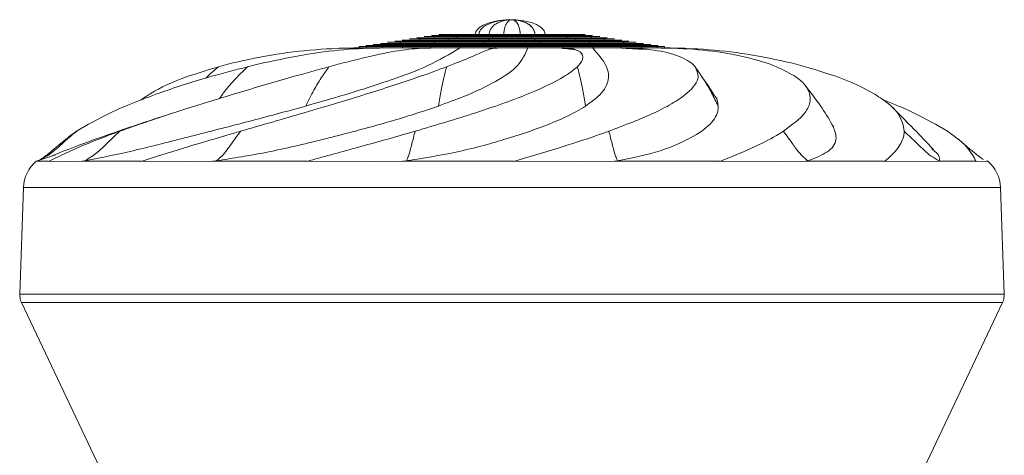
# Model space of a CAD drawing. Header units: millimetres. Extents: x -453 to 1924, y -67 to 428.
# Tile 71 of 88: x 1144 to 1199, y 204 to 228. Entities that reach past the tile are written whole.
import ezdxf

# ---------------------------------------------------------------- set-up
doc = ezdxf.new("R2010")
doc.units = ezdxf.units.MM

# ---------------------------------------------------------------- blocks, each defined once
blk = doc.blocks.new('Drawing View6')
at = {"color": 7, "linetype": 'Continuous', "lineweight": 18}
for p, q in [((-575.851, 14.239), (-575.851, 14.305)), ((-575.598, 14.305), (-575.598, 14.367)), ((-575.344, 14.367), (-575.344, 14.426)), ((-575.091, 14.426), (-575.091, 14.488)), ((-573.723, 14.239), (-573.723, 14.305)), ((-573.633, 14.305), (-573.633, 14.367)), ((-573.543, 14.367), (-573.543, 14.426)), ((-573.452, 14.426), (-573.452, 14.488)), ((-571.633, 14.426), (-571.633, 14.488)), ((-571.543, 14.367), (-571.543, 14.426)), ((-571.452, 14.305), (-571.452, 14.367)), ((-571.362, 14.239), (-571.362, 14.305)), ((-569.994, 14.426), (-569.994, 14.488)), ((-569.741, 14.367), (-569.741, 14.426)), ((-569.487, 14.305), (-569.487, 14.367)), ((-569.234, 14.239), (-569.234, 14.305)), ((-568.86, 14.426), (-568.86, 14.488)), ((-568.494, 14.367), (-568.494, 14.426)), ((-568.128, 14.305), (-568.128, 14.367)), ((-567.762, 14.239), (-567.762, 14.305)), ((-581.058, 13.742), (-581.058, 13.808)), ((-580.661, 13.742), (-580.661, 13.808)), ((-579.788, 13.742), (-579.788, 13.808)), ((-579.519, 13.87), (-579.519, 13.928)), ((-579.153, 13.928), (-579.153, 13.99)), ((-578.787, 13.99), (-578.787, 14.056)), ((-578.658, 13.742), (-578.658, 13.808)), ((-578.421, 14.056), (-578.421, 14.118)), ((-578.055, 14.118), (-578.055, 14.177)), ((-577.689, 14.177), (-577.689, 14.239)), ((-577.624, 13.808), (-577.624, 13.87)), ((-577.371, 13.87), (-577.371, 13.928)), ((-577.117, 13.928), (-577.117, 13.99)), ((-577.083, 13.742), (-577.083, 13.808)), ((-576.864, 13.99), (-576.864, 14.056)), ((-576.611, 14.056), (-576.611, 14.118)), ((-576.358, 14.118), (-576.358, 14.177)), ((-576.104, 14.177), (-576.104, 14.239)), ((-575.444, 13.742), (-575.444, 13.808)), ((-574.356, 13.808), (-574.356, 13.87)), ((-574.266, 13.87), (-574.266, 13.928)), ((-574.175, 13.928), (-574.175, 13.99)), ((-574.085, 13.99), (-574.085, 14.056)), ((-573.995, 14.056), (-573.995, 14.118)), ((-573.904, 14.118), (-573.904, 14.177)), ((-573.814, 14.177), (-573.814, 14.239)), ((-573.479, 13.742), (-573.479, 13.808)), ((-571.656, 13.742), (-571.656, 13.808)), ((-571.271, 14.177), (-571.271, 14.239)), ((-571.181, 14.118), (-571.181, 14.177)), ((-571.091, 14.056), (-571.091, 14.118)), ((-571, 13.99), (-571, 14.056)), ((-570.91, 13.928), (-570.91, 13.99)), ((-570.819, 13.87), (-570.819, 13.928)), ((-570.729, 13.808), (-570.729, 13.87)), ((-569.689, 13.742), (-569.689, 13.808)), ((-568.981, 14.177), (-568.981, 14.239)), ((-568.728, 14.118), (-568.728, 14.177)), ((-568.474, 14.056), (-568.474, 14.118)), ((-568.221, 13.99), (-568.221, 14.056)), ((-568.043, 13.742), (-568.043, 13.808)), ((-567.968, 13.928), (-567.968, 13.99)), ((-567.714, 13.87), (-567.714, 13.928)), ((-567.461, 13.808), (-567.461, 13.87)), ((-567.396, 14.177), (-567.396, 14.239)), ((-567.03, 14.118), (-567.03, 14.177)), ((-566.664, 14.056), (-566.664, 14.118)), ((-566.465, 13.742), (-566.465, 13.808)), ((-566.298, 13.99), (-566.298, 14.056)), ((-565.932, 13.928), (-565.932, 13.99)), ((-565.566, 13.87), (-565.566, 13.928)), ((-565.321, 13.742), (-565.321, 13.808)), ((-564.444, 13.742), (-564.444, 13.808)), ((-564.094, 13.742), (-564.03, 13.742)), ((-564.03, 13.742), (-564.03, 13.808)), ((-568.948, 13.611), (-568.905, 13.596)), ((-590.739, 10.334), (-591.069, 10.227)), ((-598.999, 7.436), (-598.012, 7.774)), ((-598.999, 7.436), (-599.086, 7.411)), ((-599.058, 7.411), (-598.403, 7.411)), ((-598.999, 7.436), (-598.843, 7.519)), ((-598.403, 7.411), (-597.318, 7.409)), ((-596.543, 7.411), (-597.318, 7.409)), ((-596.543, 7.411), (-596.379, 7.436)), ((-596.543, 7.411), (-596.457, 7.411)), ((-596.457, 7.411), (-596.379, 7.436)), ((-595.908, 7.411), (-593.248, 7.411)), ((-593.247, 7.411), (-590.73, 7.409)), ((-589.248, 7.411), (-590.73, 7.409)), ((-589.248, 7.411), (-589.038, 7.436)), ((-589.248, 7.411), (-589.092, 7.411)), ((-589.038, 7.436), (-589.092, 7.411)), ((-588.13, 7.411), (-583.991, 7.411)), ((-583.991, 7.411), (-580.54, 7.409)), ((-578.644, 7.411), (-580.54, 7.409)), ((-578.644, 7.411), (-578.43, 7.436)), ((-578.644, 7.411), (-578.449, 7.411)), ((-578.43, 7.436), (-578.449, 7.411)), ((-577.265, 7.411), (-572.467, 7.411)), ((-572.467, 7.411), (-568.766, 7.409)), ((-566.831, 7.411), (-568.766, 7.409)), ((-566.831, 7.411), (-566.655, 7.436)), ((-566.831, 7.411), (-566.636, 7.411)), ((-566.655, 7.436), (-566.636, 7.411)), ((-565.464, 7.411), (-560.958, 7.411)), ((-560.958, 7.411), (-557.739, 7.409)), ((-556.15, 7.411), (-557.739, 7.409)), ((-556.15, 7.411), (-556.047, 7.436)), ((-556.15, 7.411), (-555.993, 7.411)), ((-555.993, 7.411), (-556.047, 7.436)), ((-555.066, 7.411), (-551.743, 7.411)), ((-551.744, 7.411), (-549.645, 7.409)), ((-548.716, 7.411), (-549.645, 7.409)), ((-548.716, 7.411), (-548.706, 7.436)), ((-548.716, 7.411), (-548.628, 7.411)), ((-548.706, 7.436), (-548.628, 7.411)), ((-548.128, 7.411), (-546.648, 7.411)), ((-546.649, 7.411), (-546.086, 7.409)), ((-546, 7.411), (-546.086, 7.436)), ((-546, 7.411), (-546.086, 7.409)), ((-546, 7.411), (-546, 7.411)), ((-546, 7.411), (-546, 7.411)), ((-599.792, 5.954), (-600, 0)), ((-555.553, 5.954), (-599.792, 5.954)), ((-545.293, 5.954), (-555.553, 5.954)), ((-545.085, 0), (-545.293, 5.954)), ((-600, 0), (-545.085, 0)), ((-599.904, -0.463), (-595.53, -9.695)), ((-572.543, -0.463), (-599.904, -0.463)), ((-545.181, -0.463), (-572.543, -0.463)), ((-549.555, -9.695), (-545.181, -0.463))]:
    blk.add_line(p, q, dxfattribs=at)
for centre, radius, start, end in [((-597.793, 5.884), 2, 130.28, 178), ((-547.292, 5.884), 2, 2, 49.748), ((-599.001, -0.035), 1, 178, 205.3535), ((-546.085, -0.035), 1, 334.6465, 2)]:
    blk.add_arc(centre, radius, start, end, dxfattribs=at)
for points, knots in [([(-574.587, 14.488), (-574.583, 14.529), (-574.572, 14.622), (-574.473, 14.776), (-574.232, 14.978), (-573.891, 15.119), (-573.522, 15.217), (-573.097, 15.292), (-572.768, 15.314), (-572.543, 15.314), (-572.543, 15.314)], [0, 0, 0, 0, 0.052633, 0.118039, 0.225876, 0.449947, 0.581479, 0.712946, 0.999958, 1, 1, 1, 1]), ([(-574.385, 14.488), (-574.381, 14.529), (-574.371, 14.622), (-574.282, 14.776), (-574.065, 14.978), (-573.757, 15.119), (-573.425, 15.217), (-573.042, 15.292), (-572.745, 15.314), (-572.543, 15.314), (-572.543, 15.314)], [0, 0, 0, 0, 0.052633, 0.118039, 0.225876, 0.449947, 0.581479, 0.712946, 0.999958, 1, 1, 1, 1]), ([(-573.818, 14.488), (-573.815, 14.529), (-573.808, 14.622), (-573.746, 14.776), (-573.596, 14.978), (-573.383, 15.119), (-573.153, 15.217), (-572.888, 15.292), (-572.683, 15.314), (-572.543, 15.314), (-572.543, 15.314)], [0, 0, 0, 0, 0.052633, 0.118039, 0.225876, 0.449947, 0.581479, 0.712946, 0.999958, 1, 1, 1, 1]), ([(-572.998, 14.488), (-572.997, 14.529), (-572.994, 14.622), (-572.972, 14.776), (-572.919, 14.978), (-572.843, 15.119), (-572.761, 15.217), (-572.666, 15.292), (-572.593, 15.314), (-572.543, 15.314), (-572.543, 15.314)], [0, 0, 0, 0, 0.052633, 0.118039, 0.225876, 0.449947, 0.581479, 0.712946, 0.999958, 1, 1, 1, 1]), ([(-572.088, 14.488), (-572.088, 14.522), (-572.09, 14.593), (-572.101, 14.698), (-572.124, 14.823), (-572.165, 14.957), (-572.299, 15.248), (-572.432, 15.284), (-572.543, 15.314)], [0, 0, 0, 0, 0.042818, 0.090762, 0.14659, 0.2491, 0.37547, 1, 1, 1, 1]), ([(-572.088, 14.488), (-572.089, 14.529), (-572.091, 14.622), (-572.113, 14.776), (-572.167, 14.978), (-572.243, 15.119), (-572.325, 15.217), (-572.419, 15.292), (-572.492, 15.314), (-572.543, 15.314), (-572.543, 15.314)], [0, 0, 0, 0, 0.052633, 0.118039, 0.225876, 0.449947, 0.581479, 0.712946, 0.999958, 1, 1, 1, 1]), ([(-571.268, 14.488), (-571.27, 14.522), (-571.274, 14.593), (-571.307, 14.698), (-571.371, 14.823), (-571.483, 14.957), (-571.861, 15.248), (-572.233, 15.284), (-572.543, 15.314)], [0, 0, 0, 0, 0.042818, 0.090762, 0.14659, 0.2491, 0.37547, 1, 1, 1, 1]), ([(-571.268, 14.488), (-571.271, 14.529), (-571.277, 14.622), (-571.339, 14.776), (-571.489, 14.978), (-571.702, 15.119), (-571.932, 15.217), (-572.197, 15.292), (-572.402, 15.314), (-572.543, 15.314), (-572.543, 15.314)], [0, 0, 0, 0, 0.052633, 0.118039, 0.225876, 0.449947, 0.581479, 0.712946, 0.999958, 1, 1, 1, 1]), ([(-570.701, 14.488), (-570.704, 14.522), (-570.71, 14.593), (-570.757, 14.698), (-570.849, 14.823), (-571.012, 14.957), (-571.557, 15.248), (-572.095, 15.284), (-572.543, 15.314)], [0, 0, 0, 0, 0.042818, 0.090762, 0.14659, 0.2491, 0.37547, 1, 1, 1, 1]), ([(-577.323, 14.305), (-577.556, 14.305), (-577.833, 14.305), (-577.849, 14.305), (-577.852, 14.305)], [0, 0, 0, 0, 0.841056, 1, 1, 1, 1]), ([(-576.957, 14.367), (-577.172, 14.367), (-577.428, 14.367), (-577.443, 14.367), (-577.445, 14.367)], [0, 0, 0, 0, 0.841056, 1, 1, 1, 1]), ([(-575.851, 14.305), (-576.335, 14.305), (-576.911, 14.305), (-577.269, 14.305), (-577.326, 14.305)], [0, 0, 0, 0, 0.8410559, 1, 1, 1, 1]), ([(-576.591, 14.426), (-576.789, 14.426), (-577.023, 14.426), (-577.037, 14.426), (-577.039, 14.426)], [0, 0, 0, 0, 0.841056, 1, 1, 1, 1]), ([(-575.598, 14.367), (-576.045, 14.367), (-576.577, 14.367), (-576.907, 14.367), (-576.96, 14.367)], [0, 0, 0, 0, 0.841056, 1, 1, 1, 1]), ([(-576.225, 14.488), (-576.405, 14.488), (-576.618, 14.488), (-576.63, 14.488), (-576.632, 14.488)], [0, 0, 0, 0, 0.841056, 1, 1, 1, 1]), ([(-575.345, 14.426), (-575.755, 14.426), (-576.242, 14.426), (-576.545, 14.426), (-576.594, 14.426)], [0, 0, 0, 0, 0.841056, 1, 1, 1, 1]), ([(-575.091, 14.488), (-575.464, 14.488), (-575.908, 14.488), (-576.184, 14.488), (-576.227, 14.488)], [0, 0, 0, 0, 0.841056, 1, 1, 1, 1]), ([(-573.723, 14.305), (-574.363, 14.305), (-575.124, 14.305), (-575.753, 14.305), (-575.853, 14.305)], [0, 0, 0, 0, 0.841056, 1, 1, 1, 1]), ([(-573.633, 14.367), (-574.224, 14.367), (-574.926, 14.367), (-575.507, 14.367), (-575.599, 14.367)], [0, 0, 0, 0, 0.841056, 1, 1, 1, 1]), ([(-573.543, 14.426), (-574.084, 14.426), (-574.729, 14.426), (-575.261, 14.426), (-575.346, 14.426)], [0, 0, 0, 0, 0.841056, 1, 1, 1, 1]), ([(-573.452, 14.488), (-573.945, 14.488), (-574.531, 14.488), (-575.016, 14.488), (-575.093, 14.488)], [0, 0, 0, 0, 0.841056, 1, 1, 1, 1]), ([(-571.362, 14.305), (-572.03, 14.305), (-572.825, 14.305), (-573.601, 14.305), (-573.724, 14.305)], [0, 0, 0, 0, 0.841056, 1, 1, 1, 1]), ([(-571.452, 14.367), (-572.07, 14.367), (-572.804, 14.367), (-573.52, 14.367), (-573.634, 14.367)], [0, 0, 0, 0, 0.841056, 1, 1, 1, 1]), ([(-571.543, 14.426), (-572.109, 14.426), (-572.782, 14.426), (-573.439, 14.426), (-573.543, 14.426)], [0, 0, 0, 0, 0.841056, 1, 1, 1, 1]), ([(-571.633, 14.488), (-572.148, 14.488), (-572.76, 14.488), (-573.358, 14.488), (-573.453, 14.488)], [0, 0, 0, 0, 0.8410558, 1, 1, 1, 1]), ([(-569.994, 14.488), (-570.429, 14.488), (-570.947, 14.488), (-571.538, 14.488), (-571.633, 14.488)], [0, 0, 0, 0, 0.841056, 1, 1, 1, 1]), ([(-569.741, 14.426), (-570.219, 14.426), (-570.788, 14.426), (-571.439, 14.426), (-571.542, 14.426)], [0, 0, 0, 0, 0.841056, 1, 1, 1, 1]), ([(-569.487, 14.367), (-570.009, 14.367), (-570.63, 14.367), (-571.339, 14.367), (-571.452, 14.367)], [0, 0, 0, 0, 0.841056, 1, 1, 1, 1]), ([(-569.234, 14.305), (-569.799, 14.305), (-570.471, 14.305), (-571.239, 14.305), (-571.361, 14.305)], [0, 0, 0, 0, 0.841056, 1, 1, 1, 1]), ([(-568.86, 14.488), (-569.129, 14.488), (-569.449, 14.488), (-569.918, 14.488), (-569.993, 14.488)], [0, 0, 0, 0, 0.841056, 1, 1, 1, 1]), ([(-568.494, 14.426), (-568.79, 14.426), (-569.142, 14.426), (-569.657, 14.426), (-569.739, 14.426)], [0, 0, 0, 0, 0.841056, 1, 1, 1, 1]), ([(-568.128, 14.367), (-568.451, 14.367), (-568.834, 14.367), (-569.396, 14.367), (-569.486, 14.367)], [0, 0, 0, 0, 0.841056, 1, 1, 1, 1]), ([(-567.762, 14.305), (-568.111, 14.305), (-568.527, 14.305), (-569.136, 14.305), (-569.232, 14.305)], [0, 0, 0, 0, 0.841056, 1, 1, 1, 1]), ([(-568.455, 14.488), (-568.505, 14.488), (-568.564, 14.488), (-568.817, 14.488), (-568.858, 14.488)], [0, 0, 0, 0, 0.841056, 1, 1, 1, 1]), ([(-568.049, 14.426), (-568.104, 14.426), (-568.169, 14.426), (-568.447, 14.426), (-568.492, 14.426)], [0, 0, 0, 0, 0.841056, 1, 1, 1, 1]), ([(-567.642, 14.367), (-567.702, 14.367), (-567.774, 14.367), (-568.077, 14.367), (-568.125, 14.367)], [0, 0, 0, 0, 0.8410559, 1, 1, 1, 1]), ([(-567.236, 14.305), (-567.301, 14.305), (-567.378, 14.305), (-567.707, 14.305), (-567.759, 14.305)], [0, 0, 0, 0, 0.841056, 1, 1, 1, 1]), ([(-588.919, 12.687), (-588.746, 12.733), (-587.822, 12.983), (-586.017, 13.358), (-583.518, 13.682), (-581.875, 13.722), (-581.058, 13.742)], [0, 0, 0, 0, 0.073293, 0.391157, 0.697324, 1, 1, 1, 1]), ([(-587.296, 12.687), (-587.104, 12.733), (-586.074, 12.983), (-584.229, 13.358), (-581.904, 13.682), (-580.491, 13.722), (-579.788, 13.742)], [0, 0, 0, 0, 0.073293, 0.391157, 0.697324, 1, 1, 1, 1]), ([(-584.041, 10.496), (-583.424, 10.671), (-581.834, 11.121), (-579.482, 11.872), (-577.132, 12.723), (-576.007, 13.402), (-575.444, 13.742)], [0, 0, 0, 0, 0.174623, 0.449768, 0.72491, 1, 1, 1, 1]), ([(-582.752, 12.687), (-582.578, 12.733), (-581.646, 12.983), (-580.126, 13.358), (-578.436, 13.682), (-577.532, 13.722), (-577.083, 13.742)], [0, 0, 0, 0, 0.073293, 0.391157, 0.697324, 1, 1, 1, 1]), ([(-581.029, 13.742), (-581.223, 13.733), (-581.605, 13.717), (-581.987, 13.721), (-582.175, 13.723)], [0, 0, 0, 0, 0.506472, 1, 1, 1, 1]), ([(-580.661, 13.808), (-580.76, 13.808), (-580.938, 13.808), (-581.021, 13.808), (-581.058, 13.808)], [0, 0, 0, 0, 0.556807, 1, 1, 1, 1]), ([(-581.058, 13.742), (-581.009, 13.742), (-580.923, 13.742), (-580.74, 13.742), (-580.661, 13.742)], [0, 0, 0, 0, 0.562853, 1, 1, 1, 1]), ([(-579.664, 13.742), (-579.847, 13.733), (-580.208, 13.717), (-580.574, 13.721), (-580.755, 13.723)], [0, 0, 0, 0, 0.506495, 1, 1, 1, 1]), ([(-579.886, 13.87), (-580.243, 13.87), (-580.668, 13.87), (-580.693, 13.87), (-580.697, 13.87)], [0, 0, 0, 0, 0.841056, 1, 1, 1, 1]), ([(-579.788, 13.808), (-579.981, 13.808), (-580.324, 13.808), (-580.558, 13.808), (-580.661, 13.808)], [0, 0, 0, 0, 0.563133, 1, 1, 1, 1]), ([(-580.661, 13.742), (-580.528, 13.742), (-580.289, 13.742), (-579.942, 13.742), (-579.788, 13.742)], [0, 0, 0, 0, 0.556451, 1, 1, 1, 1]), ([(-579.52, 13.928), (-579.859, 13.928), (-580.263, 13.928), (-580.287, 13.928), (-580.291, 13.928)], [0, 0, 0, 0, 0.841056, 1, 1, 1, 1]), ([(-577.624, 13.87), (-578.368, 13.87), (-579.252, 13.87), (-579.802, 13.87), (-579.89, 13.87)], [0, 0, 0, 0, 0.841056, 1, 1, 1, 1]), ([(-579.154, 13.99), (-579.475, 13.99), (-579.858, 13.99), (-579.881, 13.99), (-579.884, 13.99)], [0, 0, 0, 0, 0.841056, 1, 1, 1, 1]), ([(-578.658, 13.808), (-578.889, 13.808), (-579.302, 13.808), (-579.639, 13.808), (-579.788, 13.808)], [0, 0, 0, 0, 0.556807, 1, 1, 1, 1]), ([(-579.788, 13.742), (-579.597, 13.742), (-579.257, 13.742), (-578.84, 13.742), (-578.658, 13.742)], [0, 0, 0, 0, 0.562853, 1, 1, 1, 1]), ([(-577.371, 13.928), (-578.077, 13.928), (-578.917, 13.928), (-579.44, 13.928), (-579.523, 13.928)], [0, 0, 0, 0, 0.841056, 1, 1, 1, 1]), ([(-578.788, 14.056), (-579.091, 14.056), (-579.453, 14.056), (-579.474, 14.056), (-579.478, 14.056)], [0, 0, 0, 0, 0.841056, 1, 1, 1, 1]), ([(-577.118, 13.99), (-577.787, 13.99), (-578.583, 13.99), (-579.078, 13.99), (-579.157, 13.99)], [0, 0, 0, 0, 0.841056, 1, 1, 1, 1]), ([(-578.422, 14.118), (-578.708, 14.118), (-579.048, 14.118), (-579.068, 14.118), (-579.071, 14.118)], [0, 0, 0, 0, 0.8410559, 1, 1, 1, 1]), ([(-576.864, 14.056), (-577.497, 14.056), (-578.249, 14.056), (-578.717, 14.056), (-578.791, 14.056)], [0, 0, 0, 0, 0.841056, 1, 1, 1, 1]), ([(-578.056, 14.177), (-578.324, 14.177), (-578.643, 14.177), (-578.662, 14.177), (-578.665, 14.177)], [0, 0, 0, 0, 0.841056, 1, 1, 1, 1]), ([(-577.083, 13.808), (-577.399, 13.808), (-577.96, 13.808), (-578.446, 13.808), (-578.658, 13.808)], [0, 0, 0, 0, 0.563133, 1, 1, 1, 1]), ([(-578.658, 13.742), (-578.386, 13.742), (-577.897, 13.742), (-577.333, 13.742), (-577.083, 13.742)], [0, 0, 0, 0, 0.556451, 1, 1, 1, 1]), ([(-576.611, 14.118), (-577.206, 14.118), (-577.914, 14.118), (-578.355, 14.118), (-578.425, 14.118)], [0, 0, 0, 0, 0.841056, 1, 1, 1, 1]), ([(-577.69, 14.239), (-577.94, 14.239), (-578.238, 14.239), (-578.256, 14.239), (-578.258, 14.239)], [0, 0, 0, 0, 0.841056, 1, 1, 1, 1]), ([(-576.358, 14.177), (-576.916, 14.177), (-577.58, 14.177), (-577.993, 14.177), (-578.058, 14.177)], [0, 0, 0, 0, 0.841056, 1, 1, 1, 1]), ([(-576.889, 13.742), (-577.024, 13.733), (-577.292, 13.717), (-577.57, 13.721), (-577.708, 13.723)], [0, 0, 0, 0, 0.506499, 1, 1, 1, 1]), ([(-576.104, 14.239), (-576.626, 14.239), (-577.245, 14.239), (-577.631, 14.239), (-577.692, 14.239)], [0, 0, 0, 0, 0.841056, 1, 1, 1, 1]), ([(-574.356, 13.87), (-575.339, 13.87), (-576.507, 13.87), (-577.473, 13.87), (-577.627, 13.87)], [0, 0, 0, 0, 0.841056, 1, 1, 1, 1]), ([(-574.266, 13.928), (-575.199, 13.928), (-576.309, 13.928), (-577.227, 13.928), (-577.373, 13.928)], [0, 0, 0, 0, 0.841056, 1, 1, 1, 1]), ([(-574.175, 13.99), (-575.06, 13.99), (-576.112, 13.99), (-576.982, 13.99), (-577.12, 13.99)], [0, 0, 0, 0, 0.841056, 1, 1, 1, 1]), ([(-575.444, 13.808), (-575.76, 13.808), (-576.327, 13.808), (-576.851, 13.808), (-577.083, 13.808)], [0, 0, 0, 0, 0.5568074, 1, 1, 1, 1]), ([(-577.083, 13.742), (-576.787, 13.742), (-576.261, 13.742), (-575.693, 13.742), (-575.444, 13.742)], [0, 0, 0, 0, 0.5628526, 1, 1, 1, 1]), ([(-574.085, 14.056), (-574.921, 14.056), (-575.914, 14.056), (-576.736, 14.056), (-576.867, 14.056)], [0, 0, 0, 0, 0.841056, 1, 1, 1, 1]), ([(-576.646, 10.496), (-576.168, 10.671), (-574.935, 11.121), (-573.375, 11.872), (-572.107, 12.723), (-571.806, 13.402), (-571.656, 13.742)], [0, 0, 0, 0, 0.174623, 0.449768, 0.72491, 1, 1, 1, 1]), ([(-573.995, 14.118), (-574.781, 14.118), (-575.717, 14.118), (-576.49, 14.118), (-576.613, 14.118)], [0, 0, 0, 0, 0.841056, 1, 1, 1, 1]), ([(-573.904, 14.177), (-574.642, 14.177), (-575.519, 14.177), (-576.244, 14.177), (-576.36, 14.177)], [0, 0, 0, 0, 0.841056, 1, 1, 1, 1]), ([(-573.814, 14.239), (-574.503, 14.239), (-575.321, 14.239), (-575.999, 14.239), (-576.106, 14.239)], [0, 0, 0, 0, 0.841056, 1, 1, 1, 1]), ([(-573.479, 13.808), (-573.855, 13.808), (-574.524, 13.808), (-575.165, 13.808), (-575.444, 13.808)], [0, 0, 0, 0, 0.563133, 1, 1, 1, 1]), ([(-575.444, 13.742), (-575.087, 13.742), (-574.444, 13.742), (-573.776, 13.742), (-573.479, 13.742)], [0, 0, 0, 0, 0.556451, 1, 1, 1, 1]), ([(-570.729, 13.87), (-571.756, 13.87), (-572.977, 13.87), (-574.168, 13.87), (-574.357, 13.87)], [0, 0, 0, 0, 0.841056, 1, 1, 1, 1]), ([(-570.819, 13.928), (-571.795, 13.928), (-572.955, 13.928), (-574.087, 13.928), (-574.267, 13.928)], [0, 0, 0, 0, 0.841056, 1, 1, 1, 1]), ([(-570.91, 13.99), (-571.834, 13.99), (-572.934, 13.99), (-574.006, 13.99), (-574.176, 13.99)], [0, 0, 0, 0, 0.841056, 1, 1, 1, 1]), ([(-571, 14.056), (-571.874, 14.056), (-572.912, 14.056), (-573.925, 14.056), (-574.086, 14.056)], [0, 0, 0, 0, 0.841056, 1, 1, 1, 1]), ([(-571.091, 14.118), (-571.913, 14.118), (-572.89, 14.118), (-573.844, 14.118), (-573.995, 14.118)], [0, 0, 0, 0, 0.841056, 1, 1, 1, 1]), ([(-571.181, 14.177), (-571.952, 14.177), (-572.869, 14.177), (-573.763, 14.177), (-573.905, 14.177)], [0, 0, 0, 0, 0.841056, 1, 1, 1, 1]), ([(-573.864, 13.636), (-573.847, 13.651), (-573.814, 13.681), (-573.757, 13.721), (-573.728, 13.742)], [0, 0, 0, 0, 0.496891, 1, 1, 1, 1]), ([(-571.271, 14.239), (-571.991, 14.239), (-572.847, 14.239), (-573.682, 14.239), (-573.814, 14.239)], [0, 0, 0, 0, 0.841056, 1, 1, 1, 1]), ([(-573.252, 13.742), (-573.314, 13.733), (-573.435, 13.716), (-573.57, 13.72), (-573.636, 13.722)], [0, 0, 0, 0, 0.506501, 1, 1, 1, 1]), ([(-571.656, 13.808), (-571.994, 13.808), (-572.603, 13.808), (-573.21, 13.808), (-573.479, 13.808)], [0, 0, 0, 0, 0.556807, 1, 1, 1, 1]), ([(-573.479, 13.742), (-573.137, 13.742), (-572.529, 13.742), (-571.921, 13.742), (-571.656, 13.742)], [0, 0, 0, 0, 0.562853, 1, 1, 1, 1]), ([(-569.689, 13.808), (-570.052, 13.808), (-570.695, 13.808), (-571.364, 13.808), (-571.656, 13.808)], [0, 0, 0, 0, 0.563133, 1, 1, 1, 1]), ([(-571.656, 13.742), (-571.284, 13.742), (-570.615, 13.742), (-569.974, 13.742), (-569.689, 13.742)], [0, 0, 0, 0, 0.556451, 1, 1, 1, 1]), ([(-568.981, 14.239), (-569.589, 14.239), (-570.313, 14.239), (-571.139, 14.239), (-571.271, 14.239)], [0, 0, 0, 0, 0.841056, 1, 1, 1, 1]), ([(-568.728, 14.177), (-569.379, 14.177), (-570.154, 14.177), (-571.04, 14.177), (-571.18, 14.177)], [0, 0, 0, 0, 0.841056, 1, 1, 1, 1]), ([(-568.474, 14.118), (-569.169, 14.118), (-569.995, 14.118), (-570.94, 14.118), (-571.09, 14.118)], [0, 0, 0, 0, 0.841056, 1, 1, 1, 1]), ([(-568.221, 14.056), (-568.959, 14.056), (-569.837, 14.056), (-570.84, 14.056), (-570.999, 14.056)], [0, 0, 0, 0, 0.841056, 1, 1, 1, 1]), ([(-567.968, 13.99), (-568.749, 13.99), (-569.678, 13.99), (-570.74, 13.99), (-570.909, 13.99)], [0, 0, 0, 0, 0.841056, 1, 1, 1, 1]), ([(-567.714, 13.928), (-568.539, 13.928), (-569.52, 13.928), (-570.64, 13.928), (-570.818, 13.928)], [0, 0, 0, 0, 0.841056, 1, 1, 1, 1]), ([(-567.461, 13.87), (-568.329, 13.87), (-569.361, 13.87), (-570.541, 13.87), (-570.728, 13.87)], [0, 0, 0, 0, 0.841056, 1, 1, 1, 1]), ([(-569.027, 13.649), (-569.168, 13.661), (-569.48, 13.686), (-569.769, 13.722), (-569.927, 13.742)], [0, 0, 0, 0, 0.453489, 1, 1, 1, 1]), ([(-568.043, 13.808), (-568.337, 13.808), (-568.866, 13.808), (-569.437, 13.808), (-569.689, 13.808)], [0, 0, 0, 0, 0.556807, 1, 1, 1, 1]), ([(-568.897, 12.687), (-568.853, 12.733), (-568.615, 12.983), (-568.525, 13.358), (-568.916, 13.682), (-569.432, 13.722), (-569.689, 13.742)], [0, 0, 0, 0, 0.073293, 0.391157, 0.697324, 1, 1, 1, 1]), ([(-569.689, 13.742), (-569.369, 13.742), (-568.8, 13.742), (-568.273, 13.742), (-568.043, 13.742)], [0, 0, 0, 0, 0.562853, 1, 1, 1, 1]), ([(-569.475, 13.742), (-569.327, 13.716), (-569.167, 13.688), (-569.072, 13.654), (-569.064, 13.651)], [0, 0, 0, 0, 0.92135, 1, 1, 1, 1]), ([(-567.396, 14.239), (-567.772, 14.239), (-568.22, 14.239), (-568.875, 14.239), (-568.979, 14.239)], [0, 0, 0, 0, 0.841056, 1, 1, 1, 1]), ([(-567.03, 14.177), (-567.433, 14.177), (-567.912, 14.177), (-568.614, 14.177), (-568.725, 14.177)], [0, 0, 0, 0, 0.8410559, 1, 1, 1, 1]), ([(-566.664, 14.118), (-567.094, 14.118), (-567.605, 14.118), (-568.353, 14.118), (-568.472, 14.118)], [0, 0, 0, 0, 0.8410559, 1, 1, 1, 1]), ([(-568.439, 10.496), (-568.194, 10.671), (-567.562, 11.121), (-567.102, 11.872), (-567.168, 12.723), (-567.751, 13.402), (-568.043, 13.742)], [0, 0, 0, 0, 0.174623, 0.449768, 0.72491, 1, 1, 1, 1]), ([(-566.298, 14.056), (-566.754, 14.056), (-567.297, 14.056), (-568.092, 14.056), (-568.219, 14.056)], [0, 0, 0, 0, 0.841056, 1, 1, 1, 1]), ([(-566.465, 13.808), (-566.741, 13.808), (-567.232, 13.808), (-567.796, 13.808), (-568.043, 13.808)], [0, 0, 0, 0, 0.563133, 1, 1, 1, 1]), ([(-568.043, 13.742), (-567.73, 13.742), (-567.168, 13.742), (-566.681, 13.742), (-566.465, 13.742)], [0, 0, 0, 0, 0.556451, 1, 1, 1, 1]), ([(-565.932, 13.99), (-566.415, 13.99), (-566.99, 13.99), (-567.831, 13.99), (-567.965, 13.99)], [0, 0, 0, 0, 0.841056, 1, 1, 1, 1]), ([(-565.566, 13.928), (-566.076, 13.928), (-566.682, 13.928), (-567.571, 13.928), (-567.712, 13.928)], [0, 0, 0, 0, 0.841056, 1, 1, 1, 1]), ([(-565.2, 13.87), (-565.737, 13.87), (-566.375, 13.87), (-567.31, 13.87), (-567.458, 13.87)], [0, 0, 0, 0, 0.841056, 1, 1, 1, 1]), ([(-566.83, 14.239), (-566.9, 14.239), (-566.983, 14.239), (-567.337, 14.239), (-567.393, 14.239)], [0, 0, 0, 0, 0.841056, 1, 1, 1, 1]), ([(-566.424, 14.177), (-566.499, 14.177), (-566.588, 14.177), (-566.966, 14.177), (-567.027, 14.177)], [0, 0, 0, 0, 0.8410559, 1, 1, 1, 1]), ([(-566.017, 14.118), (-566.097, 14.118), (-566.192, 14.118), (-566.596, 14.118), (-566.66, 14.118)], [0, 0, 0, 0, 0.8410559, 1, 1, 1, 1]), ([(-564.926, 13.651), (-565.188, 13.662), (-565.769, 13.687), (-566.334, 13.722), (-566.644, 13.742)], [0, 0, 0, 0, 0.4517497, 1, 1, 1, 1]), ([(-565.321, 13.808), (-565.513, 13.808), (-565.858, 13.808), (-566.278, 13.808), (-566.465, 13.808)], [0, 0, 0, 0, 0.556807, 1, 1, 1, 1]), ([(-562.331, 12.687), (-562.373, 12.733), (-562.593, 12.983), (-563.324, 13.358), (-564.75, 13.682), (-565.895, 13.722), (-566.465, 13.742)], [0, 0, 0, 0, 0.073293, 0.391157, 0.697324, 1, 1, 1, 1]), ([(-566.465, 13.742), (-566.23, 13.742), (-565.812, 13.742), (-565.47, 13.742), (-565.321, 13.742)], [0, 0, 0, 0, 0.5628526, 1, 1, 1, 1]), ([(-565.611, 14.056), (-565.696, 14.056), (-565.797, 14.056), (-566.226, 14.056), (-566.294, 14.056)], [0, 0, 0, 0, 0.841056, 1, 1, 1, 1]), ([(-565.205, 13.99), (-565.295, 13.99), (-565.401, 13.99), (-565.856, 13.99), (-565.928, 13.99)], [0, 0, 0, 0, 0.841056, 1, 1, 1, 1]), ([(-564.799, 13.928), (-564.893, 13.928), (-565.006, 13.928), (-565.486, 13.928), (-565.562, 13.928)], [0, 0, 0, 0, 0.841056, 1, 1, 1, 1]), ([(-564.444, 13.808), (-564.58, 13.808), (-564.82, 13.808), (-565.169, 13.808), (-565.321, 13.808)], [0, 0, 0, 0, 0.563133, 1, 1, 1, 1]), ([(-565.321, 13.742), (-565.129, 13.742), (-564.785, 13.742), (-564.549, 13.742), (-564.444, 13.742)], [0, 0, 0, 0, 0.556451, 1, 1, 1, 1]), ([(-564.393, 13.87), (-564.492, 13.87), (-564.611, 13.87), (-565.115, 13.87), (-565.196, 13.87)], [0, 0, 0, 0, 0.841056, 1, 1, 1, 1]), ([(-563.489, 13.719), (-563.627, 13.719), (-563.976, 13.716), (-564.321, 13.732), (-564.529, 13.742)], [0, 0, 0, 0, 0.396504, 1, 1, 1, 1]), ([(-564.03, 13.808), (-564.081, 13.808), (-564.174, 13.808), (-564.361, 13.808), (-564.444, 13.808)], [0, 0, 0, 0, 0.556807, 1, 1, 1, 1]), ([(-557.788, 12.687), (-557.907, 12.733), (-558.542, 12.983), (-559.949, 13.358), (-562.127, 13.682), (-563.675, 13.722), (-564.444, 13.742)], [0, 0, 0, 0, 0.073293, 0.391157, 0.697324, 1, 1, 1, 1]), ([(-562.91, 13.723), (-563.098, 13.721), (-563.48, 13.717), (-563.862, 13.733), (-564.056, 13.742)], [0, 0, 0, 0, 0.4935276, 1, 1, 1, 1]), ([(-556.167, 12.687), (-556.34, 12.733), (-557.263, 12.983), (-559.069, 13.358), (-561.567, 13.682), (-563.21, 13.722), (-564.027, 13.742)], [0, 0, 0, 0, 0.0732926, 0.3911566, 0.6973236, 1, 1, 1, 1]), ([(-576.185, 12.687), (-576.064, 12.733), (-575.415, 12.983), (-574.526, 13.355), (-573.869, 13.654), (-573.685, 13.691), (-573.612, 13.706)], [0, 0, 0, 0, 0.081908, 0.437137, 0.779294, 1, 1, 1, 1]), ([(-596.824, 9.089), (-596.248, 9.431), (-595.363, 9.958), (-593.685, 10.674), (-591.907, 11.345), (-589.763, 12.045), (-588.011, 12.501), (-587.296, 12.687)], [0, 0, 0, 0, 0.286419, 0.440929, 0.581938, 0.829503, 1, 1, 1, 1]), ([(-594.419, 9.089), (-593.444, 9.431), (-591.943, 9.958), (-589.666, 10.674), (-587.462, 11.345), (-585.08, 12.045), (-583.426, 12.501), (-582.752, 12.687)], [0, 0, 0, 0, 0.286419, 0.440929, 0.581938, 0.829503, 1, 1, 1, 1]), ([(-593.246, 10.83), (-593.064, 10.958), (-592.448, 11.391), (-591.029, 12.045), (-589.53, 12.501), (-588.919, 12.687)], [0, 0, 0, 0, 0.198513, 0.673133, 1, 1, 1, 1]), ([(-589.619, 12.052), (-589.615, 12.057), (-589.395, 12.284), (-589.152, 12.487), (-588.915, 12.686)], [0, 0, 0, 0, 0.021158, 1, 1, 1, 1]), ([(-587.293, 12.686), (-587.55, 12.434), (-588.02, 11.974), (-588.534, 11.373), (-588.782, 11.022), (-588.855, 10.919)], [0, 0, 0, 0, 0.460074, 0.841312, 1, 1, 1, 1]), ([(-587.682, 9.089), (-586.5, 9.431), (-584.682, 9.958), (-582.256, 10.674), (-580.062, 11.345), (-577.914, 12.045), (-576.686, 12.501), (-576.185, 12.687)], [0, 0, 0, 0, 0.286419, 0.440929, 0.581938, 0.829503, 1, 1, 1, 1]), ([(-584.041, 10.496), (-583.894, 10.798), (-583.626, 11.347), (-583.189, 12.072), (-582.896, 12.482), (-582.75, 12.686)], [0, 0, 0, 0, 0.3798467, 0.6928405, 1, 1, 1, 1]), ([(-577.945, 9.089), (-576.792, 9.431), (-575.015, 9.958), (-572.922, 10.674), (-571.173, 11.345), (-569.684, 12.045), (-569.125, 12.501), (-568.897, 12.687)], [0, 0, 0, 0, 0.286419, 0.440929, 0.581938, 0.829503, 1, 1, 1, 1]), ([(-576.646, 10.496), (-576.594, 10.798), (-576.498, 11.347), (-576.342, 12.072), (-576.238, 12.482), (-576.186, 12.686)], [0, 0, 0, 0, 0.3798467, 0.6928405, 1, 1, 1, 1]), ([(-568.439, 10.496), (-568.491, 10.798), (-568.587, 11.347), (-568.743, 12.072), (-568.848, 12.482), (-568.899, 12.686)], [0, 0, 0, 0, 0.379847, 0.692841, 1, 1, 1, 1]), ([(-567.139, 9.089), (-566.242, 9.431), (-564.86, 9.958), (-563.513, 10.674), (-562.555, 11.345), (-562.02, 12.045), (-562.241, 12.501), (-562.331, 12.687)], [0, 0, 0, 0, 0.286419, 0.440929, 0.581938, 0.829503, 1, 1, 1, 1]), ([(-562.335, 12.686), (-562.157, 12.434), (-561.831, 11.975), (-561.402, 11.238), (-561.163, 10.742), (-561.044, 10.496)], [0, 0, 0, 0, 0.3776885, 0.6906583, 1, 1, 1, 1]), ([(-557.403, 9.089), (-556.939, 9.431), (-556.225, 9.958), (-555.892, 10.674), (-555.915, 11.345), (-556.44, 12.045), (-557.397, 12.501), (-557.788, 12.687)], [0, 0, 0, 0, 0.286419, 0.440929, 0.581938, 0.829503, 1, 1, 1, 1]), ([(-550.666, 9.089), (-550.728, 9.431), (-550.823, 9.958), (-551.569, 10.674), (-552.569, 11.345), (-554.05, 12.045), (-555.553, 12.501), (-556.167, 12.687)], [0, 0, 0, 0, 0.286419, 0.440929, 0.581938, 0.829503, 1, 1, 1, 1]), ([(-561.285, 11.146), (-561.462, 11.421), (-561.683, 11.763), (-561.934, 12.104), (-561.982, 12.17)], [0, 0, 0, 0, 0.806365, 1, 1, 1, 1]), ([(-554.599, 9.32), (-554.808, 9.673), (-555.296, 10.5), (-555.902, 11.267), (-556.249, 11.707)], [0, 0, 0, 0, 0.426284, 1, 1, 1, 1]), ([(-561.044, 10.496), (-561.054, 10.67), (-561.066, 10.888), (-561.29, 11.113), (-561.334, 11.158)], [0, 0, 0, 0, 0.79977, 1, 1, 1, 1]), ([(-596.379, 7.436), (-595.608, 7.586), (-594.008, 7.898), (-591.195, 8.615), (-588.175, 9.385), (-585.755, 10.022), (-584.404, 10.396), (-584.041, 10.496)], [0, 0, 0, 0, 0.216499, 0.449182, 0.681899, 0.914652, 1, 1, 1, 1]), ([(-589.038, 7.436), (-588.09, 7.586), (-586.124, 7.898), (-583.106, 8.615), (-580.16, 9.385), (-578.027, 10.022), (-576.938, 10.396), (-576.646, 10.496)], [0, 0, 0, 0, 0.216499, 0.449182, 0.681899, 0.914652, 1, 1, 1, 1]), ([(-578.43, 7.436), (-577.493, 7.586), (-575.549, 7.898), (-572.924, 8.615), (-570.636, 9.385), (-569.213, 10.022), (-568.603, 10.396), (-568.439, 10.496)], [0, 0, 0, 0, 0.216499, 0.449182, 0.681899, 0.914652, 1, 1, 1, 1]), ([(-566.655, 7.436), (-565.915, 7.586), (-564.38, 7.898), (-562.668, 8.615), (-561.49, 9.385), (-561.058, 10.022), (-561.047, 10.396), (-561.044, 10.496)], [0, 0, 0, 0, 0.216499, 0.449182, 0.681899, 0.914652, 1, 1, 1, 1]), ([(-548.261, 9.089), (-548.843, 9.431), (-549.739, 9.958), (-551.08, 10.547), (-551.715, 10.784), (-551.84, 10.83)], [0, 0, 0, 0, 0.5987126, 0.9216894, 1, 1, 1, 1]), ([(-549.037, 8.068), (-549.404, 8.455), (-550.214, 9.308), (-550.949, 10.043), (-551.35, 10.445)], [0, 0, 0, 0, 0.453725, 1, 1, 1, 1]), ([(-591.584, 10.059), (-592.171, 9.869), (-593.66, 9.388), (-595.587, 8.719), (-597.39, 8.052), (-598.105, 7.757), (-598.453, 7.614)], [0, 0, 0, 0, 0.182451, 0.462732, 0.738916, 1, 1, 1, 1]), ([(-556.047, 7.436), (-555.653, 7.587), (-554.835, 7.899), (-554.344, 8.597), (-554.537, 9.098), (-554.63, 9.34)], [0, 0, 0, 0, 0.324882, 0.674051, 1, 1, 1, 1]), ([(-598.843, 7.519), (-598.724, 7.578), (-598.278, 7.8), (-597.649, 8.396), (-597.096, 8.859), (-596.822, 9.088)], [0, 0, 0, 0, 0.15526, 0.5814638, 1, 1, 1, 1]), ([(-598.4, 7.407), (-597.89, 7.653), (-596.907, 8.129), (-595.494, 8.692), (-594.636, 9.009), (-594.419, 9.089)], [0, 0, 0, 0, 0.4455721, 0.8600095, 1, 1, 1, 1]), ([(-597.414, 8.628), (-597.337, 8.701), (-597.178, 8.853), (-596.944, 9.009), (-596.824, 9.089)], [0, 0, 0, 0, 0.483413, 1, 1, 1, 1]), ([(-594.418, 9.088), (-594.679, 8.843), (-595.124, 8.427), (-595.739, 7.812), (-596.166, 7.561), (-596.379, 7.436)], [0, 0, 0, 0, 0.415711, 0.708053, 1, 1, 1, 1]), ([(-593.245, 7.407), (-592.462, 7.653), (-590.95, 8.129), (-589.041, 8.692), (-587.956, 9.009), (-587.682, 9.089)], [0, 0, 0, 0, 0.445572, 0.860009, 1, 1, 1, 1]), ([(-589.038, 7.436), (-588.93, 7.521), (-588.618, 7.766), (-588.196, 8.395), (-587.851, 8.858), (-587.681, 9.088)], [0, 0, 0, 0, 0.209595, 0.608385, 1, 1, 1, 1]), ([(-583.99, 7.407), (-583.088, 7.653), (-581.348, 8.129), (-579.321, 8.692), (-578.223, 9.009), (-577.945, 9.089)], [0, 0, 0, 0, 0.4455721, 0.8600095, 1, 1, 1, 1]), ([(-578.43, 7.436), (-578.391, 7.521), (-578.28, 7.766), (-578.129, 8.395), (-578.006, 8.858), (-577.945, 9.088)], [0, 0, 0, 0, 0.209595, 0.6083847, 1, 1, 1, 1]), ([(-572.467, 7.407), (-571.626, 7.653), (-570.002, 8.129), (-568.259, 8.692), (-567.365, 9.009), (-567.139, 9.089)], [0, 0, 0, 0, 0.445572, 0.860009, 1, 1, 1, 1]), ([(-566.655, 7.436), (-566.694, 7.521), (-566.806, 7.766), (-566.956, 8.395), (-567.079, 8.858), (-567.14, 9.088)], [0, 0, 0, 0, 0.209595, 0.608385, 1, 1, 1, 1]), ([(-560.96, 7.407), (-560.345, 7.653), (-559.159, 8.129), (-558.045, 8.692), (-557.533, 9.009), (-557.403, 9.089)], [0, 0, 0, 0, 0.445572, 0.860009, 1, 1, 1, 1]), ([(-557.405, 9.088), (-557.224, 8.843), (-556.916, 8.427), (-556.49, 7.812), (-556.195, 7.561), (-556.047, 7.436)], [0, 0, 0, 0, 0.415711, 0.708053, 1, 1, 1, 1]), ([(-551.746, 7.407), (-551.48, 7.653), (-550.966, 8.129), (-550.702, 8.692), (-550.673, 9.009), (-550.666, 9.089)], [0, 0, 0, 0, 0.445572, 0.860009, 1, 1, 1, 1]), ([(-548.706, 7.436), (-548.862, 7.521), (-549.314, 7.766), (-549.923, 8.395), (-550.421, 8.858), (-550.667, 9.088)], [0, 0, 0, 0, 0.209595, 0.608385, 1, 1, 1, 1]), ([(-546.652, 7.407), (-546.787, 7.653), (-547.048, 8.129), (-547.685, 8.692), (-548.145, 9.009), (-548.261, 9.089)], [0, 0, 0, 0, 0.445572, 0.860009, 1, 1, 1, 1]), ([(-597.408, 8.659), (-597.49, 8.591), (-597.649, 8.46), (-597.89, 8.258), (-598.116, 8.069), (-598.325, 7.896), (-598.508, 7.748), (-598.711, 7.59), (-598.788, 7.541), (-598.838, 7.509)], [0, 0, 0, 0, 0.122476, 0.234445, 0.341367, 0.451487, 0.574283, 0.71838, 1, 1, 1, 1]), ([(-546.244, 7.507), (-546.29, 7.536), (-546.36, 7.582), (-546.553, 7.73), (-546.732, 7.873), (-546.939, 8.044), (-547.171, 8.238), (-547.423, 8.448), (-547.589, 8.586), (-547.677, 8.659)], [0, 0, 0, 0, 0.272093, 0.414383, 0.536379, 0.646465, 0.754704, 0.8704, 1, 1, 1, 1]), ([(-548.706, 7.436), (-548.694, 7.578), (-548.678, 7.758), (-549.044, 8.041), (-549.122, 8.102)], [0, 0, 0, 0, 0.7850614, 1, 1, 1, 1]), ([(-599.086, 7.411), (-599.084, 7.411), (-599.081, 7.411), (-599.066, 7.411), (-599.058, 7.41)], [0, 0, 0, 0, 0.559723, 1, 1, 1, 1]), ([(-596.457, 7.411), (-596.358, 7.411), (-596.181, 7.411), (-595.992, 7.411), (-595.908, 7.41)], [0, 0, 0, 0, 0.559723, 1, 1, 1, 1]), ([(-589.092, 7.411), (-588.915, 7.411), (-588.598, 7.411), (-588.273, 7.411), (-588.13, 7.41)], [0, 0, 0, 0, 0.559723, 1, 1, 1, 1]), ([(-578.449, 7.411), (-578.229, 7.411), (-577.835, 7.411), (-577.439, 7.411), (-577.265, 7.41)], [0, 0, 0, 0, 0.559723, 1, 1, 1, 1]), ([(-566.636, 7.411), (-566.417, 7.411), (-566.024, 7.411), (-565.635, 7.411), (-565.464, 7.41)], [0, 0, 0, 0, 0.559723, 1, 1, 1, 1]), ([(-555.993, 7.411), (-555.818, 7.411), (-555.504, 7.411), (-555.2, 7.411), (-555.065, 7.41)], [0, 0, 0, 0, 0.5597228, 1, 1, 1, 1]), ([(-548.628, 7.411), (-548.532, 7.411), (-548.359, 7.411), (-548.199, 7.411), (-548.128, 7.41)], [0, 0, 0, 0, 0.559723, 1, 1, 1, 1])]:
    blk.add_open_spline(points, degree=3, knots=knots, dxfattribs=at)

msp = doc.modelspace()

# ---------------------------------------------------------------- block references
at = {"color": 7, "linetype": 'Continuous', "lineweight": 18}
msp.add_blockref('Drawing View6', (1744.186, 212.958), dxfattribs=at)

doc.saveas('drawing.dxf')
